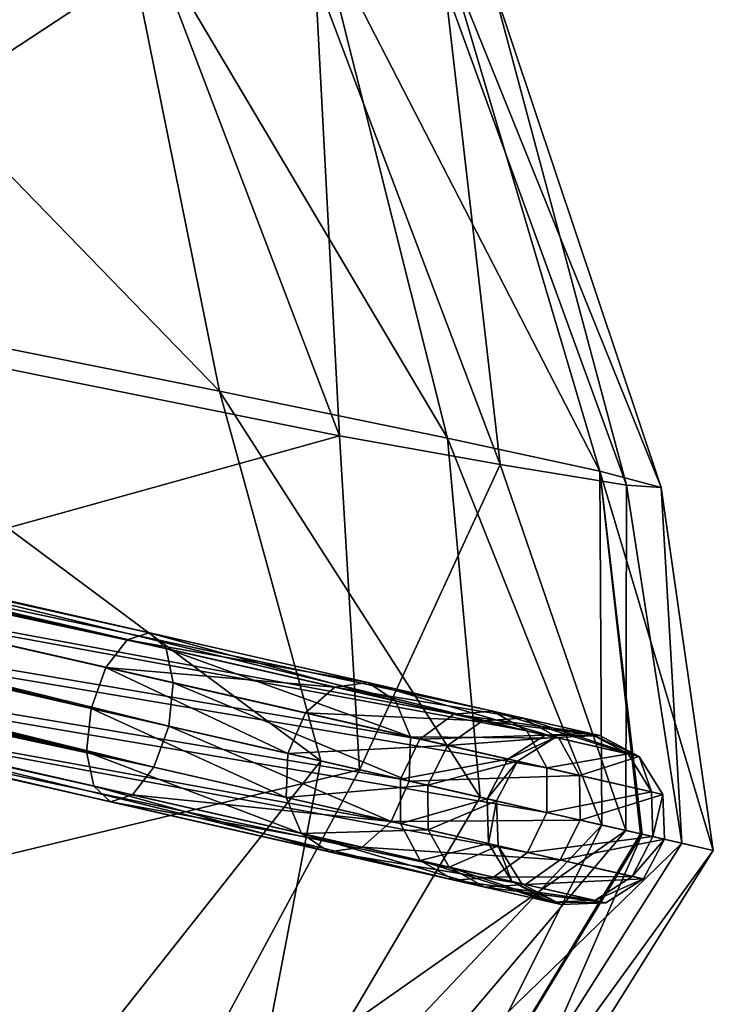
# Model space of a CAD drawing. Header units: millimetres. Extents: x 3 to 496, y 3 to 509.
# Tile 220 of 256: x 480 to 496, y 196 to 218. Entities that reach past the tile are written whole.
import ezdxf

# ---------------------------------------------------------------- set-up
doc = ezdxf.new("R2010")
doc.units = ezdxf.units.MM
doc.header["$LTSCALE"] = 25.4
doc.layers.get('0').update_dxf_attribs({"true_color": 0xff5454})

# ---------------------------------------------------------------- blocks, each defined once
blk = doc.blocks.new('FORM-M-9673.STL#1')
at = {"color": 0}
mesh = blk.add_polyface(dxfattribs=at)
corners = [(470.89, 224.052, 188.697), (472.093, 212.426, 190.35), (458.961, 226.127, 195.179), (484.6, 209.91, 183.612)]
mesh.append_faces([[corners[k] for k in face] for face in [(0, 1, 2), (1, 0, 3)]], dxfattribs={"vtx0": -1, "color": 0})
mesh = blk.add_polyface(dxfattribs=at)
corners = [(484.6, 209.91, 183.612), (470.89, 224.052, 188.697), (482.217, 221.714, 182.405)]
mesh.append_faces([[corners[k] for k in face] for face in [(0, 1, 2)]], dxfattribs={"color": 0})
mesh = blk.add_polyface(dxfattribs=at)
corners = [(467.648, 222.638, 120.52), (471.229, 212.13, 120.95), (483.15, 219.977, 144.794)]
mesh.append_faces([[corners[k] for k in face] for face in [(0, 1, 2)]], dxfattribs={"color": 0})
mesh = blk.add_polyface(dxfattribs=at)
corners = [(489.861, 208.827, 178.947), (484.6, 209.91, 183.612), (482.217, 221.714, 182.405)]
mesh.append_faces([[corners[k] for k in face] for face in [(0, 1, 2)]], dxfattribs={"color": 0})
mesh = blk.add_polyface(dxfattribs=at)
corners = [(482.217, 221.714, 182.405), (486.894, 220.658, 177.961), (489.861, 208.827, 178.947)]
mesh.append_faces([[corners[k] for k in face] for face in [(0, 1, 2)]], dxfattribs={"color": 0})
mesh = blk.add_polyface(dxfattribs=at)
corners = [(486.894, 220.658, 177.961), (493.371, 208.062, 172.748), (489.861, 208.827, 178.947)]
mesh.append_faces([[corners[k] for k in face] for face in [(0, 1, 2)]], dxfattribs={"color": 0})
mesh = blk.add_polyface(dxfattribs=at)
corners = [(486.894, 220.658, 177.961), (489.882, 219.847, 171.96), (493.371, 208.062, 172.748)]
mesh.append_faces([[corners[k] for k in face] for face in [(0, 1, 2)]], dxfattribs={"color": 0})
mesh = blk.add_polyface(dxfattribs=at)
corners = [(483.15, 219.977, 144.794), (471.229, 212.13, 120.95), (487.372, 208.879, 145.302)]
mesh.append_faces([[corners[k] for k in face] for face in [(0, 1, 2)]], dxfattribs={"color": 0})
mesh = blk.add_polyface(dxfattribs=at)
corners = [(483.15, 219.977, 144.794), (487.372, 208.879, 145.302), (486.81, 219.504, 151.135)]
mesh.append_faces([[corners[k] for k in face] for face in [(0, 1, 2)]], dxfattribs={"color": 0})
mesh = blk.add_polyface(dxfattribs=at)
corners = [(489.882, 219.847, 171.96), (494.79, 207.688, 165.656), (493.371, 208.062, 172.748)]
mesh.append_faces([[corners[k] for k in face] for face in [(0, 1, 2)]], dxfattribs={"color": 0})
mesh = blk.add_polyface(dxfattribs=at)
corners = [(489.882, 219.847, 171.96), (490.88, 219.355, 165.02), (494.79, 207.688, 165.656)]
mesh.append_faces([[corners[k] for k in face] for face in [(0, 1, 2)]], dxfattribs={"color": 0})
mesh = blk.add_polyface(dxfattribs=at)
corners = [(486.81, 219.504, 151.135), (491.072, 208.215, 151.648), (489.804, 219.232, 157.845)]
mesh.append_faces([[corners[k] for k in face] for face in [(0, 1, 2)]], dxfattribs={"color": 0})
mesh = blk.add_polyface(dxfattribs=at)
corners = [(486.81, 219.504, 151.135), (487.372, 208.879, 145.302), (491.072, 208.215, 151.648)]
mesh.append_faces([[corners[k] for k in face] for face in [(0, 1, 2)]], dxfattribs={"color": 0})
mesh = blk.add_polyface(dxfattribs=at)
corners = [(490.88, 219.355, 165.02), (489.804, 219.232, 157.845), (493.988, 207.74, 158.385)]
mesh.append_faces([[corners[k] for k in face] for face in [(0, 1, 2)]], dxfattribs={"color": 0})
mesh = blk.add_polyface(dxfattribs=at)
corners = [(490.88, 219.355, 165.02), (493.988, 207.74, 158.385), (494.79, 207.688, 165.656)]
mesh.append_faces([[corners[k] for k in face] for face in [(0, 1, 2)]], dxfattribs={"color": 0})
mesh = blk.add_polyface(dxfattribs=at)
corners = [(489.804, 219.232, 157.845), (491.072, 208.215, 151.648), (493.988, 207.74, 158.385)]
mesh.append_faces([[corners[k] for k in face] for face in [(0, 1, 2)]], dxfattribs={"color": 0})
mesh = blk.add_polyface(dxfattribs=at)
corners = [(425.694, 216.383, 210.708), (482.472, 204.175, 181.496), (481.981, 203.536, 180.846), (426.185, 217.022, 211.359)]
mesh.append_faces([[corners[k] for k in face] for face in [(0, 1, 2), (1, 0, 3)]], dxfattribs={"vtx0": -1, "color": 0})
mesh = blk.add_polyface(dxfattribs=at)
corners = [(426.185, 217.022, 211.359), (482.979, 204.334, 182.385), (482.472, 204.175, 181.496), (426.692, 217.181, 212.247)]
mesh.append_faces([[corners[k] for k in face] for face in [(0, 1, 2), (1, 0, 3)]], dxfattribs={"vtx0": -1, "color": 0})
mesh = blk.add_polyface(dxfattribs=at)
corners = [(426.692, 217.181, 212.247), (483.367, 203.97, 183.273), (482.979, 204.334, 182.385), (427.081, 216.818, 213.135)]
mesh.append_faces([[corners[k] for k in face] for face in [(0, 1, 2), (1, 0, 3)]], dxfattribs={"vtx0": -1, "color": 0})
mesh = blk.add_polyface(dxfattribs=at)
corners = [(427.246, 216.029, 213.785), (483.367, 203.97, 183.273), (427.081, 216.818, 213.135), (483.532, 203.182, 183.923)]
mesh.append_faces([[corners[k] for k in face] for face in [(0, 1, 2), (1, 0, 3)]], dxfattribs={"vtx0": -1, "color": 0})
mesh = blk.add_polyface(dxfattribs=at)
corners = [(425.694, 216.383, 210.708), (481.638, 202.589, 180.608), (425.351, 215.436, 210.47), (481.981, 203.536, 180.846)]
mesh.append_faces([[corners[k] for k in face] for face in [(0, 1, 2), (1, 0, 3)]], dxfattribs={"vtx0": -1, "color": 0})
mesh = blk.add_polyface(dxfattribs=at)
corners = [(483.43, 202.18, 184.161), (427.246, 216.029, 213.785), (427.143, 215.027, 214.023), (483.532, 203.182, 183.923)]
mesh.append_faces([[corners[k] for k in face] for face in [(0, 1, 2), (1, 0, 3)]], dxfattribs={"vtx0": -1, "color": 0})
mesh = blk.add_polyface(dxfattribs=at)
corners = [(425.351, 215.436, 210.47), (481.536, 201.586, 180.846), (425.249, 214.433, 210.708), (481.638, 202.589, 180.608)]
mesh.append_faces([[corners[k] for k in face] for face in [(0, 1, 2), (1, 0, 3)]], dxfattribs={"vtx0": -1, "color": 0})
mesh = blk.add_polyface(dxfattribs=at)
corners = [(483.087, 201.232, 183.923), (427.143, 215.027, 214.023), (426.801, 214.079, 213.785), (483.43, 202.18, 184.161)]
mesh.append_faces([[corners[k] for k in face] for face in [(0, 1, 2), (1, 0, 3)]], dxfattribs={"vtx0": -1, "color": 0})
mesh = blk.add_polyface(dxfattribs=at)
corners = [(481.536, 201.586, 180.846), (425.414, 213.645, 211.359), (425.249, 214.433, 210.708), (481.701, 200.798, 181.496)]
mesh.append_faces([[corners[k] for k in face] for face in [(0, 1, 2), (1, 0, 3)]], dxfattribs={"vtx0": -1, "color": 0})
mesh = blk.add_polyface(dxfattribs=at)
corners = [(483.087, 201.232, 183.923), (426.31, 213.44, 213.135), (482.596, 200.593, 183.273), (426.801, 214.079, 213.785)]
mesh.append_faces([[corners[k] for k in face] for face in [(0, 1, 2), (1, 0, 3)]], dxfattribs={"vtx0": -1, "color": 0})
mesh = blk.add_polyface(dxfattribs=at)
corners = [(482.089, 200.434, 182.385), (425.414, 213.645, 211.359), (481.701, 200.798, 181.496), (425.802, 213.281, 212.247)]
mesh.append_faces([[corners[k] for k in face] for face in [(0, 1, 2), (1, 0, 3)]], dxfattribs={"vtx0": -1, "color": 0})
mesh = blk.add_polyface(dxfattribs=at)
corners = [(482.596, 200.593, 183.273), (425.802, 213.281, 212.247), (482.089, 200.434, 182.385), (426.31, 213.44, 213.135)]
mesh.append_faces([[corners[k] for k in face] for face in [(0, 1, 2), (1, 0, 3)]], dxfattribs={"vtx0": -1, "color": 0})
mesh = blk.add_polyface(dxfattribs=at)
corners = [(486.941, 201.378, 183.088), (475.066, 204.089, 189.724), (472.093, 212.426, 190.35)]
mesh.append_faces([[corners[k] for k in face] for face in [(0, 1, 2)]], dxfattribs={"color": 0})
mesh = blk.add_polyface(dxfattribs=at)
corners = [(486.941, 201.378, 183.088), (472.093, 212.426, 190.35), (484.6, 209.91, 183.612)]
mesh.append_faces([[corners[k] for k in face] for face in [(0, 1, 2)]], dxfattribs={"color": 0})
mesh = blk.add_polyface(dxfattribs=at)
corners = [(471.229, 212.13, 120.95), (472.356, 204.707, 121.278), (487.372, 208.879, 145.302)]
mesh.append_faces([[corners[k] for k in face] for face in [(0, 1, 2)]], dxfattribs={"color": 0})
mesh = blk.add_polyface(dxfattribs=at)
corners = [(484.6, 209.91, 183.612), (490.615, 200.54, 179.573), (486.941, 201.378, 183.088)]
mesh.append_faces([[corners[k] for k in face] for face in [(0, 1, 2)]], dxfattribs={"color": 0})
mesh = blk.add_polyface(dxfattribs=at)
corners = [(490.615, 200.54, 179.573), (484.6, 209.91, 183.612), (489.861, 208.827, 178.947)]
mesh.append_faces([[corners[k] for k in face] for face in [(0, 1, 2)]], dxfattribs={"color": 0})
mesh = blk.add_polyface(dxfattribs=at)
corners = [(487.372, 208.879, 145.302), (472.356, 204.707, 121.278), (487.828, 201.176, 144.291)]
mesh.append_faces([[corners[k] for k in face] for face in [(0, 1, 2)]], dxfattribs={"color": 0})
mesh = blk.add_polyface(dxfattribs=at)
corners = [(487.372, 208.879, 145.302), (487.828, 201.176, 144.291), (491.072, 208.215, 151.648)]
mesh.append_faces([[corners[k] for k in face] for face in [(0, 1, 2)]], dxfattribs={"color": 0})
mesh = blk.add_polyface(dxfattribs=at)
corners = [(489.861, 208.827, 178.947), (493.423, 199.899, 175.322), (490.615, 200.54, 179.573)]
mesh.append_faces([[corners[k] for k in face] for face in [(0, 1, 2)]], dxfattribs={"color": 0})
mesh = blk.add_polyface(dxfattribs=at)
corners = [(489.861, 208.827, 178.947), (493.371, 208.062, 172.748), (493.423, 199.899, 175.322)]
mesh.append_faces([[corners[k] for k in face] for face in [(0, 1, 2)]], dxfattribs={"color": 0})
mesh = blk.add_polyface(dxfattribs=at)
corners = [(491.072, 208.215, 151.648), (487.828, 201.176, 144.291), (493.973, 199.773, 155.066)]
mesh.append_faces([[corners[k] for k in face] for face in [(0, 1, 2)]], dxfattribs={"color": 0})
mesh = blk.add_polyface(dxfattribs=at)
corners = [(491.072, 208.215, 151.648), (493.973, 199.773, 155.066), (493.988, 207.74, 158.385)]
mesh.append_faces([[corners[k] for k in face] for face in [(0, 1, 2)]], dxfattribs={"color": 0})
mesh = blk.add_polyface(dxfattribs=at)
corners = [(493.371, 208.062, 172.748), (494.313, 199.695, 173.37), (493.423, 199.899, 175.322)]
mesh.append_faces([[corners[k] for k in face] for face in [(0, 1, 2)]], dxfattribs={"color": 0})
mesh = blk.add_polyface(dxfattribs=at)
corners = [(493.371, 208.062, 172.748), (494.79, 207.688, 165.656), (495.99, 199.313, 165.245)]
mesh.append_faces([[corners[k] for k in face] for face in [(0, 1, 2)]], dxfattribs={"color": 0})
mesh = blk.add_polyface(dxfattribs=at)
corners = [(493.371, 208.062, 172.748), (495.99, 199.313, 165.245), (494.351, 199.687, 173.275)]
mesh.append_faces([[corners[k] for k in face] for face in [(0, 1, 2)]], dxfattribs={"color": 0})
mesh = blk.add_polyface(dxfattribs=at)
corners = [(493.371, 208.062, 172.748), (494.351, 199.687, 173.275), (494.313, 199.695, 173.37)]
mesh.append_faces([[corners[k] for k in face] for face in [(0, 1, 2)]], dxfattribs={"color": 0})
mesh = blk.add_polyface(dxfattribs=at)
corners = [(493.988, 207.74, 158.385), (493.973, 199.773, 155.066), (495.268, 199.478, 158.793)]
mesh.append_faces([[corners[k] for k in face] for face in [(0, 1, 2)]], dxfattribs={"color": 0})
mesh = blk.add_polyface(dxfattribs=at)
corners = [(493.988, 207.74, 158.385), (495.268, 199.478, 158.793), (494.79, 207.688, 165.656)]
mesh.append_faces([[corners[k] for k in face] for face in [(0, 1, 2)]], dxfattribs={"color": 0})
mesh = blk.add_polyface(dxfattribs=at)
corners = [(494.79, 207.688, 165.656), (495.268, 199.478, 158.793), (495.99, 199.313, 165.245)]
mesh.append_faces([[corners[k] for k in face] for face in [(0, 1, 2)]], dxfattribs={"color": 0})
mesh = blk.add_polyface(dxfattribs=at)
corners = [(472.301, 205.745, 128.819), (490.003, 202.456, 155.12), (473.041, 206.327, 128.387), (489.222, 201.883, 155.486)]
mesh.append_faces([[corners[k] for k in face] for face in [(0, 1, 2), (1, 0, 3)]], dxfattribs={"vtx0": -1, "color": 0})
mesh = blk.add_polyface(dxfattribs=at)
corners = [(473.041, 206.327, 128.387), (490.907, 202.524, 154.62), (473.888, 206.409, 127.798), (490.003, 202.456, 155.12)]
mesh.append_faces([[corners[k] for k in face] for face in [(0, 1, 2), (1, 0, 3)]], dxfattribs={"vtx0": -1, "color": 0})
mesh = blk.add_polyface(dxfattribs=at)
corners = [(473.888, 206.409, 127.798), (491.692, 202.07, 154.12), (474.616, 205.968, 127.209), (490.907, 202.524, 154.62)]
mesh.append_faces([[corners[k] for k in face] for face in [(0, 1, 2), (1, 0, 3)]], dxfattribs={"vtx0": -1, "color": 0})
mesh = blk.add_polyface(dxfattribs=at)
corners = [(475.029, 205.123, 126.777), (491.692, 202.07, 154.12), (492.147, 201.216, 153.754), (474.616, 205.968, 127.209)]
mesh.append_faces([[corners[k] for k in face] for face in [(0, 1, 2), (1, 0, 3)]], dxfattribs={"vtx0": -1, "color": 0})
mesh = blk.add_polyface(dxfattribs=at)
corners = [(489.222, 201.883, 155.486), (471.868, 204.819, 128.977), (488.773, 200.96, 155.62), (472.301, 205.745, 128.819)]
mesh.append_faces([[corners[k] for k in face] for face in [(0, 1, 2), (1, 0, 3)]], dxfattribs={"vtx0": -1, "color": 0})
mesh = blk.add_polyface(dxfattribs=at)
corners = [(475.018, 204.1, 126.619), (492.147, 201.216, 153.754), (492.151, 200.189, 153.62), (475.029, 205.123, 126.777)]
mesh.append_faces([[corners[k] for k in face] for face in [(0, 1, 2), (1, 0, 3)]], dxfattribs={"vtx0": -1, "color": 0})
mesh = blk.add_polyface(dxfattribs=at)
corners = [(488.773, 200.96, 155.62), (471.856, 203.796, 128.819), (488.777, 199.933, 155.486), (471.868, 204.819, 128.977)]
mesh.append_faces([[corners[k] for k in face] for face in [(0, 1, 2), (1, 0, 3)]], dxfattribs={"vtx0": -1, "color": 0})
mesh = blk.add_polyface(dxfattribs=at)
corners = [(472.356, 204.707, 121.278), (466.93, 196.134, 120.694), (487.828, 201.176, 144.291)]
mesh.append_faces([[corners[k] for k in face] for face in [(0, 1, 2)]], dxfattribs={"color": 0})
mesh = blk.add_polyface(dxfattribs=at)
corners = [(482.472, 204.175, 181.496), (488.019, 203.184, 178.543), (487.259, 203.082, 177.847), (482.979, 204.334, 182.385)]
mesh.append_faces([[corners[k] for k in face] for face in [(0, 1, 2), (1, 0, 3)]], dxfattribs={"vtx0": -1, "color": 0})
mesh = blk.add_polyface(dxfattribs=at)
corners = [(482.979, 204.334, 182.385), (488.659, 202.763, 179.24), (488.019, 203.184, 178.543), (483.367, 203.97, 183.273)]
mesh.append_faces([[corners[k] for k in face] for face in [(0, 1, 2), (1, 0, 3)]], dxfattribs={"vtx0": -1, "color": 0})
mesh = blk.add_polyface(dxfattribs=at)
corners = [(474.584, 203.173, 126.777), (492.151, 200.189, 153.62), (491.702, 199.266, 153.754), (475.018, 204.1, 126.619)]
mesh.append_faces([[corners[k] for k in face] for face in [(0, 1, 2), (1, 0, 3)]], dxfattribs={"vtx0": -1, "color": 0})
mesh = blk.add_polyface(dxfattribs=at)
corners = [(486.941, 201.378, 183.088), (479.671, 192.189, 183.259), (475.066, 204.089, 189.724)]
mesh.append_faces([[corners[k] for k in face] for face in [(0, 1, 2)]], dxfattribs={"color": 0})
mesh = blk.add_polyface(dxfattribs=at)
corners = [(481.981, 203.536, 180.846), (487.259, 203.082, 177.847), (486.584, 202.485, 177.338), (482.472, 204.175, 181.496)]
mesh.append_faces([[corners[k] for k in face] for face in [(0, 1, 2), (1, 0, 3)]], dxfattribs={"vtx0": -1, "color": 0})
mesh = blk.add_polyface(dxfattribs=at)
corners = [(483.367, 203.97, 183.273), (489.008, 201.932, 179.749), (488.659, 202.763, 179.24), (483.532, 203.182, 183.923)]
mesh.append_faces([[corners[k] for k in face] for face in [(0, 1, 2), (1, 0, 3)]], dxfattribs={"vtx0": -1, "color": 0})
mesh = blk.add_polyface(dxfattribs=at)
corners = [(488.777, 199.933, 155.486), (472.27, 202.95, 128.387), (489.232, 199.079, 155.12), (471.856, 203.796, 128.819)]
mesh.append_faces([[corners[k] for k in face] for face in [(0, 1, 2), (1, 0, 3)]], dxfattribs={"vtx0": -1, "color": 0})
mesh = blk.add_polyface(dxfattribs=at)
corners = [(481.981, 203.536, 180.846), (486.174, 201.553, 177.151), (481.638, 202.589, 180.608), (486.584, 202.485, 177.338)]
mesh.append_faces([[corners[k] for k in face] for face in [(0, 1, 2), (1, 0, 3)]], dxfattribs={"vtx0": -1, "color": 0})
mesh = blk.add_polyface(dxfattribs=at)
corners = [(491.702, 199.266, 153.754), (473.845, 202.591, 127.209), (474.584, 203.173, 126.777), (490.921, 198.693, 154.12)]
mesh.append_faces([[corners[k] for k in face] for face in [(0, 1, 2), (1, 0, 3)]], dxfattribs={"vtx0": -1, "color": 0})
mesh = blk.add_polyface(dxfattribs=at)
corners = [(488.973, 200.914, 179.936), (483.532, 203.182, 183.923), (483.43, 202.18, 184.161), (489.008, 201.932, 179.749)]
mesh.append_faces([[corners[k] for k in face] for face in [(0, 1, 2), (1, 0, 3)]], dxfattribs={"vtx0": -1, "color": 0})
mesh = blk.add_polyface(dxfattribs=at)
corners = [(487.259, 203.082, 177.847), (491.607, 202.365, 173.259), (490.668, 202.304, 172.827), (488.019, 203.184, 178.543)]
mesh.append_faces([[corners[k] for k in face] for face in [(0, 1, 2), (1, 0, 3)]], dxfattribs={"vtx0": -1, "color": 0})
mesh = blk.add_polyface(dxfattribs=at)
corners = [(488.019, 203.184, 178.543), (492.427, 201.903, 173.691), (491.607, 202.365, 173.259), (488.659, 202.763, 179.24)]
mesh.append_faces([[corners[k] for k in face] for face in [(0, 1, 2), (1, 0, 3)]], dxfattribs={"vtx0": -1, "color": 0})
mesh = blk.add_polyface(dxfattribs=at)
corners = [(490.017, 198.625, 154.62), (472.27, 202.95, 128.387), (472.998, 202.509, 127.798), (489.232, 199.079, 155.12)]
mesh.append_faces([[corners[k] for k in face] for face in [(0, 1, 2), (1, 0, 3)]], dxfattribs={"vtx0": -1, "color": 0})
mesh = blk.add_polyface(dxfattribs=at)
corners = [(486.584, 202.485, 177.338), (490.668, 202.304, 172.827), (489.861, 201.737, 172.511), (487.259, 203.082, 177.847)]
mesh.append_faces([[corners[k] for k in face] for face in [(0, 1, 2), (1, 0, 3)]], dxfattribs={"vtx0": -1, "color": 0})
mesh = blk.add_polyface(dxfattribs=at)
corners = [(492.427, 201.903, 173.691), (489.008, 201.932, 179.749), (492.907, 201.042, 174.007), (488.659, 202.763, 179.24)]
mesh.append_faces([[corners[k] for k in face] for face in [(0, 1, 2), (1, 0, 3)]], dxfattribs={"vtx0": -1, "color": 0})
mesh = blk.add_polyface(dxfattribs=at)
corners = [(490.921, 198.693, 154.12), (472.998, 202.509, 127.798), (473.845, 202.591, 127.209), (490.017, 198.625, 154.62)]
mesh.append_faces([[corners[k] for k in face] for face in [(0, 1, 2), (1, 0, 3)]], dxfattribs={"vtx0": -1, "color": 0})
mesh = blk.add_polyface(dxfattribs=at)
corners = [(481.638, 202.589, 180.608), (486.139, 200.536, 177.338), (481.536, 201.586, 180.846), (486.174, 201.553, 177.151)]
mesh.append_faces([[corners[k] for k in face] for face in [(0, 1, 2), (1, 0, 3)]], dxfattribs={"vtx0": -1, "color": 0})
mesh = blk.add_polyface(dxfattribs=at)
corners = [(486.174, 201.553, 177.151), (489.861, 201.737, 172.511), (489.403, 200.816, 172.395), (486.584, 202.485, 177.338)]
mesh.append_faces([[corners[k] for k in face] for face in [(0, 1, 2), (1, 0, 3)]], dxfattribs={"vtx0": -1, "color": 0})
mesh = blk.add_polyface(dxfattribs=at)
corners = [(489.222, 201.883, 155.486), (492.115, 201.974, 160.842), (490.003, 202.456, 155.12), (491.253, 201.42, 160.987)]
mesh.append_faces([[corners[k] for k in face] for face in [(0, 1, 2), (1, 0, 3)]], dxfattribs={"vtx0": -1, "color": 0})
mesh = blk.add_polyface(dxfattribs=at)
corners = [(490.003, 202.456, 155.12), (493.13, 202.017, 160.643), (490.907, 202.524, 154.62), (492.115, 201.974, 160.842)]
mesh.append_faces([[corners[k] for k in face] for face in [(0, 1, 2), (1, 0, 3)]], dxfattribs={"vtx0": -1, "color": 0})
mesh = blk.add_polyface(dxfattribs=at)
corners = [(490.907, 202.524, 154.62), (494.026, 201.538, 160.444), (491.692, 202.07, 154.12), (493.13, 202.017, 160.643)]
mesh.append_faces([[corners[k] for k in face] for face in [(0, 1, 2), (1, 0, 3)]], dxfattribs={"vtx0": -1, "color": 0})
mesh = blk.add_polyface(dxfattribs=at)
corners = [(489.861, 201.737, 172.511), (492.345, 201.921, 166.955), (491.473, 201.369, 166.865), (490.668, 202.304, 172.827)]
mesh.append_faces([[corners[k] for k in face] for face in [(0, 1, 2), (1, 0, 3)]], dxfattribs={"vtx0": -1, "color": 0})
mesh = blk.add_polyface(dxfattribs=at)
corners = [(490.668, 202.304, 172.827), (493.372, 201.962, 167.078), (492.345, 201.921, 166.955), (491.607, 202.365, 173.259)]
mesh.append_faces([[corners[k] for k in face] for face in [(0, 1, 2), (1, 0, 3)]], dxfattribs={"vtx0": -1, "color": 0})
mesh = blk.add_polyface(dxfattribs=at)
corners = [(491.607, 202.365, 173.259), (494.28, 201.48, 167.201), (493.372, 201.962, 167.078), (492.427, 201.903, 173.691)]
mesh.append_faces([[corners[k] for k in face] for face in [(0, 1, 2), (1, 0, 3)]], dxfattribs={"vtx0": -1, "color": 0})
mesh = blk.add_polyface(dxfattribs=at)
corners = [(488.563, 199.982, 179.749), (483.43, 202.18, 184.161), (483.087, 201.232, 183.923), (488.973, 200.914, 179.936)]
mesh.append_faces([[corners[k] for k in face] for face in [(0, 1, 2), (1, 0, 3)]], dxfattribs={"vtx0": -1, "color": 0})
mesh = blk.add_polyface(dxfattribs=at)
corners = [(492.147, 201.216, 153.754), (494.026, 201.538, 160.444), (494.563, 200.664, 160.298), (491.692, 202.07, 154.12)]
mesh.append_faces([[corners[k] for k in face] for face in [(0, 1, 2), (1, 0, 3)]], dxfattribs={"vtx0": -1, "color": 0})
mesh = blk.add_polyface(dxfattribs=at)
corners = [(492.115, 201.974, 160.842), (493.372, 201.962, 167.078), (493.13, 202.017, 160.643), (492.345, 201.921, 166.955)]
mesh.append_faces([[corners[k] for k in face] for face in [(0, 1, 2), (1, 0, 3)]], dxfattribs={"vtx0": -1, "color": 0})
mesh = blk.add_polyface(dxfattribs=at)
corners = [(493.13, 202.017, 160.643), (494.28, 201.48, 167.201), (494.026, 201.538, 160.444), (493.372, 201.962, 167.078)]
mesh.append_faces([[corners[k] for k in face] for face in [(0, 1, 2), (1, 0, 3)]], dxfattribs={"vtx0": -1, "color": 0})
mesh = blk.add_polyface(dxfattribs=at)
corners = [(491.253, 201.42, 160.987), (488.773, 200.96, 155.62), (490.774, 200.503, 161.041), (489.222, 201.883, 155.486)]
mesh.append_faces([[corners[k] for k in face] for face in [(0, 1, 2), (1, 0, 3)]], dxfattribs={"vtx0": -1, "color": 0})
mesh = blk.add_polyface(dxfattribs=at)
corners = [(492.907, 201.042, 174.007), (488.973, 200.914, 179.936), (492.921, 200.013, 174.123), (489.008, 201.932, 179.749)]
mesh.append_faces([[corners[k] for k in face] for face in [(0, 1, 2), (1, 0, 3)]], dxfattribs={"vtx0": -1, "color": 0})
mesh = blk.add_polyface(dxfattribs=at)
corners = [(491.253, 201.42, 160.987), (492.345, 201.921, 166.955), (492.115, 201.974, 160.842), (491.473, 201.369, 166.865)]
mesh.append_faces([[corners[k] for k in face] for face in [(0, 1, 2), (1, 0, 3)]], dxfattribs={"vtx0": -1, "color": 0})
mesh = blk.add_polyface(dxfattribs=at)
corners = [(494.28, 201.48, 167.201), (492.907, 201.042, 174.007), (494.825, 200.604, 167.291), (492.427, 201.903, 173.691)]
mesh.append_faces([[corners[k] for k in face] for face in [(0, 1, 2), (1, 0, 3)]], dxfattribs={"vtx0": -1, "color": 0})
mesh = blk.add_polyface(dxfattribs=at)
corners = [(486.488, 199.705, 177.847), (481.536, 201.586, 180.846), (486.139, 200.536, 177.338), (481.701, 200.798, 181.496)]
mesh.append_faces([[corners[k] for k in face] for face in [(0, 1, 2), (1, 0, 3)]], dxfattribs={"vtx0": -1, "color": 0})
mesh = blk.add_polyface(dxfattribs=at)
corners = [(486.139, 200.536, 177.338), (489.403, 200.816, 172.395), (489.416, 199.787, 172.511), (486.174, 201.553, 177.151)]
mesh.append_faces([[corners[k] for k in face] for face in [(0, 1, 2), (1, 0, 3)]], dxfattribs={"vtx0": -1, "color": 0})
mesh = blk.add_polyface(dxfattribs=at)
corners = [(489.403, 200.816, 172.395), (491.473, 201.369, 166.865), (490.992, 200.454, 166.832), (489.861, 201.737, 172.511)]
mesh.append_faces([[corners[k] for k in face] for face in [(0, 1, 2), (1, 0, 3)]], dxfattribs={"vtx0": -1, "color": 0})
mesh = blk.add_polyface(dxfattribs=at)
corners = [(494.563, 200.664, 160.298), (494.28, 201.48, 167.201), (494.825, 200.604, 167.291), (494.026, 201.538, 160.444)]
mesh.append_faces([[corners[k] for k in face] for face in [(0, 1, 2), (1, 0, 3)]], dxfattribs={"vtx0": -1, "color": 0})
mesh = blk.add_polyface(dxfattribs=at)
corners = [(486.941, 201.378, 183.088), (484.928, 190.908, 178.702), (479.671, 192.189, 183.259)]
mesh.append_faces([[corners[k] for k in face] for face in [(0, 1, 2)]], dxfattribs={"color": 0})
mesh = blk.add_polyface(dxfattribs=at)
corners = [(490.615, 200.54, 179.573), (484.928, 190.908, 178.702), (486.941, 201.378, 183.088)]
mesh.append_faces([[corners[k] for k in face] for face in [(0, 1, 2)]], dxfattribs={"color": 0})
mesh = blk.add_polyface(dxfattribs=at)
corners = [(491.473, 201.369, 166.865), (490.774, 200.503, 161.041), (490.992, 200.454, 166.832), (491.253, 201.42, 160.987)]
mesh.append_faces([[corners[k] for k in face] for face in [(0, 1, 2), (1, 0, 3)]], dxfattribs={"vtx0": -1, "color": 0})
mesh = blk.add_polyface(dxfattribs=at)
corners = [(487.828, 201.176, 144.291), (466.93, 196.134, 120.694), (482.893, 191.985, 145.133)]
mesh.append_faces([[corners[k] for k in face] for face in [(0, 1, 2)]], dxfattribs={"color": 0})
mesh = blk.add_polyface(dxfattribs=at)
corners = [(488.563, 199.982, 179.749), (482.596, 200.593, 183.273), (487.888, 199.385, 179.24), (483.087, 201.232, 183.923)]
mesh.append_faces([[corners[k] for k in face] for face in [(0, 1, 2), (1, 0, 3)]], dxfattribs={"vtx0": -1, "color": 0})
mesh = blk.add_polyface(dxfattribs=at)
corners = [(487.828, 201.176, 144.291), (482.893, 191.985, 145.133), (493.973, 199.773, 155.066)]
mesh.append_faces([[corners[k] for k in face] for face in [(0, 1, 2)]], dxfattribs={"color": 0})
mesh = blk.add_polyface(dxfattribs=at)
corners = [(492.151, 200.189, 153.62), (494.563, 200.664, 160.298), (494.596, 199.631, 160.245), (492.147, 201.216, 153.754)]
mesh.append_faces([[corners[k] for k in face] for face in [(0, 1, 2), (1, 0, 3)]], dxfattribs={"vtx0": -1, "color": 0})
mesh = blk.add_polyface(dxfattribs=at)
corners = [(492.921, 200.013, 174.123), (488.563, 199.982, 179.749), (492.462, 199.092, 174.007), (488.973, 200.914, 179.936)]
mesh.append_faces([[corners[k] for k in face] for face in [(0, 1, 2), (1, 0, 3)]], dxfattribs={"vtx0": -1, "color": 0})
mesh = blk.add_polyface(dxfattribs=at)
corners = [(490.774, 200.503, 161.041), (488.777, 199.933, 155.486), (490.808, 199.47, 160.987), (488.773, 200.96, 155.62)]
mesh.append_faces([[corners[k] for k in face] for face in [(0, 1, 2), (1, 0, 3)]], dxfattribs={"vtx0": -1, "color": 0})
mesh = blk.add_polyface(dxfattribs=at)
corners = [(494.825, 200.604, 167.291), (492.921, 200.013, 174.123), (494.862, 199.57, 167.324), (492.907, 201.042, 174.007)]
mesh.append_faces([[corners[k] for k in face] for face in [(0, 1, 2), (1, 0, 3)]], dxfattribs={"vtx0": -1, "color": 0})
mesh = blk.add_polyface(dxfattribs=at)
corners = [(487.129, 199.284, 178.543), (481.701, 200.798, 181.496), (486.488, 199.705, 177.847), (482.089, 200.434, 182.385)]
mesh.append_faces([[corners[k] for k in face] for face in [(0, 1, 2), (1, 0, 3)]], dxfattribs={"vtx0": -1, "color": 0})
mesh = blk.add_polyface(dxfattribs=at)
corners = [(489.416, 199.787, 172.511), (490.992, 200.454, 166.832), (491.028, 199.42, 166.865), (489.403, 200.816, 172.395)]
mesh.append_faces([[corners[k] for k in face] for face in [(0, 1, 2), (1, 0, 3)]], dxfattribs={"vtx0": -1, "color": 0})
mesh = blk.add_polyface(dxfattribs=at)
corners = [(494.596, 199.631, 160.245), (494.825, 200.604, 167.291), (494.862, 199.57, 167.324), (494.563, 200.664, 160.298)]
mesh.append_faces([[corners[k] for k in face] for face in [(0, 1, 2), (1, 0, 3)]], dxfattribs={"vtx0": -1, "color": 0})
mesh = blk.add_polyface(dxfattribs=at)
corners = [(487.888, 199.385, 179.24), (482.089, 200.434, 182.385), (487.129, 199.284, 178.543), (482.596, 200.593, 183.273)]
mesh.append_faces([[corners[k] for k in face] for face in [(0, 1, 2), (1, 0, 3)]], dxfattribs={"vtx0": -1, "color": 0})
mesh = blk.add_polyface(dxfattribs=at)
corners = [(490.615, 200.54, 179.573), (493.423, 199.899, 175.322), (484.928, 190.908, 178.702)]
mesh.append_faces([[corners[k] for k in face] for face in [(0, 1, 2)]], dxfattribs={"color": 0})
mesh = blk.add_polyface(dxfattribs=at)
corners = [(486.488, 199.705, 177.847), (489.416, 199.787, 172.511), (489.897, 198.927, 172.827), (486.139, 200.536, 177.338)]
mesh.append_faces([[corners[k] for k in face] for face in [(0, 1, 2), (1, 0, 3)]], dxfattribs={"vtx0": -1, "color": 0})
mesh = blk.add_polyface(dxfattribs=at)
corners = [(490.992, 200.454, 166.832), (490.808, 199.47, 160.987), (491.028, 199.42, 166.865), (490.774, 200.503, 161.041)]
mesh.append_faces([[corners[k] for k in face] for face in [(0, 1, 2), (1, 0, 3)]], dxfattribs={"vtx0": -1, "color": 0})
mesh = blk.add_polyface(dxfattribs=at)
corners = [(491.702, 199.266, 153.754), (494.596, 199.631, 160.245), (494.117, 198.714, 160.298), (492.151, 200.189, 153.62)]
mesh.append_faces([[corners[k] for k in face] for face in [(0, 1, 2), (1, 0, 3)]], dxfattribs={"vtx0": -1, "color": 0})
mesh = blk.add_polyface(dxfattribs=at)
corners = [(492.462, 199.092, 174.007), (487.888, 199.385, 179.24), (491.656, 198.525, 173.691), (488.563, 199.982, 179.749)]
mesh.append_faces([[corners[k] for k in face] for face in [(0, 1, 2), (1, 0, 3)]], dxfattribs={"vtx0": -1, "color": 0})
mesh = blk.add_polyface(dxfattribs=at)
corners = [(494.862, 199.57, 167.324), (492.462, 199.092, 174.007), (494.38, 198.655, 167.291), (492.921, 200.013, 174.123)]
mesh.append_faces([[corners[k] for k in face] for face in [(0, 1, 2), (1, 0, 3)]], dxfattribs={"vtx0": -1, "color": 0})
mesh = blk.add_polyface(dxfattribs=at)
corners = [(493.973, 199.773, 155.066), (482.893, 191.985, 145.133), (486.515, 190.973, 151.484)]
mesh.append_faces([[corners[k] for k in face] for face in [(0, 1, 2)]], dxfattribs={"color": 0})
mesh = blk.add_polyface(dxfattribs=at)
corners = [(493.423, 199.899, 175.322), (488.516, 190.09, 172.573), (484.928, 190.908, 178.702)]
mesh.append_faces([[corners[k] for k in face] for face in [(0, 1, 2)]], dxfattribs={"color": 0})
mesh = blk.add_polyface(dxfattribs=at)
corners = [(493.973, 199.773, 155.066), (486.515, 190.973, 151.484), (495.268, 199.478, 158.793)]
mesh.append_faces([[corners[k] for k in face] for face in [(0, 1, 2)]], dxfattribs={"color": 0})
mesh = blk.add_polyface(dxfattribs=at)
corners = [(493.423, 199.899, 175.322), (494.313, 199.695, 173.37), (488.516, 190.09, 172.573)]
mesh.append_faces([[corners[k] for k in face] for face in [(0, 1, 2)]], dxfattribs={"color": 0})
mesh = blk.add_polyface(dxfattribs=at)
corners = [(490.808, 199.47, 160.987), (489.232, 199.079, 155.12), (491.344, 198.597, 160.842), (488.777, 199.933, 155.486)]
mesh.append_faces([[corners[k] for k in face] for face in [(0, 1, 2), (1, 0, 3)]], dxfattribs={"vtx0": -1, "color": 0})
mesh = blk.add_polyface(dxfattribs=at)
corners = [(489.897, 198.927, 172.827), (491.028, 199.42, 166.865), (491.574, 198.544, 166.955), (489.416, 199.787, 172.511)]
mesh.append_faces([[corners[k] for k in face] for face in [(0, 1, 2), (1, 0, 3)]], dxfattribs={"vtx0": -1, "color": 0})
mesh = blk.add_polyface(dxfattribs=at)
corners = [(490.717, 198.465, 173.259), (486.488, 199.705, 177.847), (489.897, 198.927, 172.827), (487.129, 199.284, 178.543)]
mesh.append_faces([[corners[k] for k in face] for face in [(0, 1, 2), (1, 0, 3)]], dxfattribs={"vtx0": -1, "color": 0})
mesh = blk.add_polyface(dxfattribs=at)
corners = [(494.313, 199.695, 173.37), (494.351, 199.687, 173.275), (488.516, 190.09, 172.573)]
mesh.append_faces([[corners[k] for k in face] for face in [(0, 1, 2)]], dxfattribs={"color": 0})
mesh = blk.add_polyface(dxfattribs=at)
corners = [(494.351, 199.687, 173.275), (490.042, 189.822, 165.501), (488.516, 190.09, 172.573)]
mesh.append_faces([[corners[k] for k in face] for face in [(0, 1, 2)]], dxfattribs={"color": 0})
mesh = blk.add_polyface(dxfattribs=at)
corners = [(494.351, 199.687, 173.275), (495.99, 199.313, 165.245), (490.042, 189.822, 165.501)]
mesh.append_faces([[corners[k] for k in face] for face in [(0, 1, 2)]], dxfattribs={"color": 0})
mesh = blk.add_polyface(dxfattribs=at)
corners = [(494.117, 198.714, 160.298), (494.862, 199.57, 167.324), (494.38, 198.655, 167.291), (494.596, 199.631, 160.245)]
mesh.append_faces([[corners[k] for k in face] for face in [(0, 1, 2), (1, 0, 3)]], dxfattribs={"vtx0": -1, "color": 0})
mesh = blk.add_polyface(dxfattribs=at)
corners = [(495.268, 199.478, 158.793), (486.515, 190.973, 151.484), (489.34, 190.133, 158.225)]
mesh.append_faces([[corners[k] for k in face] for face in [(0, 1, 2)]], dxfattribs={"color": 0})
mesh = blk.add_polyface(dxfattribs=at)
corners = [(491.656, 198.525, 173.691), (487.129, 199.284, 178.543), (490.717, 198.465, 173.259), (487.888, 199.385, 179.24)]
mesh.append_faces([[corners[k] for k in face] for face in [(0, 1, 2), (1, 0, 3)]], dxfattribs={"vtx0": -1, "color": 0})
mesh = blk.add_polyface(dxfattribs=at)
corners = [(495.268, 199.478, 158.793), (489.34, 190.133, 158.225), (495.99, 199.313, 165.245)]
mesh.append_faces([[corners[k] for k in face] for face in [(0, 1, 2)]], dxfattribs={"color": 0})
mesh = blk.add_polyface(dxfattribs=at)
corners = [(495.99, 199.313, 165.245), (489.34, 190.133, 158.225), (490.042, 189.822, 165.501)]
mesh.append_faces([[corners[k] for k in face] for face in [(0, 1, 2)]], dxfattribs={"color": 0})
mesh = blk.add_polyface(dxfattribs=at)
corners = [(491.028, 199.42, 166.865), (491.344, 198.597, 160.842), (491.574, 198.544, 166.955), (490.808, 199.47, 160.987)]
mesh.append_faces([[corners[k] for k in face] for face in [(0, 1, 2), (1, 0, 3)]], dxfattribs={"vtx0": -1, "color": 0})
mesh = blk.add_polyface(dxfattribs=at)
corners = [(494.117, 198.714, 160.298), (490.921, 198.693, 154.12), (491.702, 199.266, 153.754), (493.255, 198.16, 160.444)]
mesh.append_faces([[corners[k] for k in face] for face in [(0, 1, 2), (1, 0, 3)]], dxfattribs={"vtx0": -1, "color": 0})
mesh = blk.add_polyface(dxfattribs=at)
corners = [(492.24, 198.117, 160.643), (489.232, 199.079, 155.12), (490.017, 198.625, 154.62), (491.344, 198.597, 160.842)]
mesh.append_faces([[corners[k] for k in face] for face in [(0, 1, 2), (1, 0, 3)]], dxfattribs={"vtx0": -1, "color": 0})
mesh = blk.add_polyface(dxfattribs=at)
corners = [(494.38, 198.655, 167.291), (491.656, 198.525, 173.691), (493.509, 198.103, 167.201), (492.462, 199.092, 174.007)]
mesh.append_faces([[corners[k] for k in face] for face in [(0, 1, 2), (1, 0, 3)]], dxfattribs={"vtx0": -1, "color": 0})
mesh = blk.add_polyface(dxfattribs=at)
corners = [(492.482, 198.062, 167.078), (489.897, 198.927, 172.827), (491.574, 198.544, 166.955), (490.717, 198.465, 173.259)]
mesh.append_faces([[corners[k] for k in face] for face in [(0, 1, 2), (1, 0, 3)]], dxfattribs={"vtx0": -1, "color": 0})
mesh = blk.add_polyface(dxfattribs=at)
corners = [(493.255, 198.16, 160.444), (490.017, 198.625, 154.62), (490.921, 198.693, 154.12), (492.24, 198.117, 160.643)]
mesh.append_faces([[corners[k] for k in face] for face in [(0, 1, 2), (1, 0, 3)]], dxfattribs={"vtx0": -1, "color": 0})
mesh = blk.add_polyface(dxfattribs=at)
corners = [(492.482, 198.062, 167.078), (491.344, 198.597, 160.842), (492.24, 198.117, 160.643), (491.574, 198.544, 166.955)]
mesh.append_faces([[corners[k] for k in face] for face in [(0, 1, 2), (1, 0, 3)]], dxfattribs={"vtx0": -1, "color": 0})
mesh = blk.add_polyface(dxfattribs=at)
corners = [(494.38, 198.655, 167.291), (493.255, 198.16, 160.444), (494.117, 198.714, 160.298), (493.509, 198.103, 167.201)]
mesh.append_faces([[corners[k] for k in face] for face in [(0, 1, 2), (1, 0, 3)]], dxfattribs={"vtx0": -1, "color": 0})
mesh = blk.add_polyface(dxfattribs=at)
corners = [(493.509, 198.103, 167.201), (490.717, 198.465, 173.259), (492.482, 198.062, 167.078), (491.656, 198.525, 173.691)]
mesh.append_faces([[corners[k] for k in face] for face in [(0, 1, 2), (1, 0, 3)]], dxfattribs={"vtx0": -1, "color": 0})
mesh = blk.add_polyface(dxfattribs=at)
corners = [(493.509, 198.103, 167.201), (492.24, 198.117, 160.643), (493.255, 198.16, 160.444), (492.482, 198.062, 167.078)]
mesh.append_faces([[corners[k] for k in face] for face in [(0, 1, 2), (1, 0, 3)]], dxfattribs={"vtx0": -1, "color": 0})
mesh = blk.add_polyface(dxfattribs=at)
corners = [(466.93, 196.134, 120.694), (459.489, 188.305, 120.773), (482.893, 191.985, 145.133)]
mesh.append_faces([[corners[k] for k in face] for face in [(0, 1, 2)]], dxfattribs={"color": 0})

msp = doc.modelspace()

# ---------------------------------------------------------------- block references
at = {"color": 7, "true_color": 0xf9f8f7}
msp.add_blockref('FORM-M-9673.STL#1', (0, 0), dxfattribs=at)

doc.saveas('drawing.dxf')
